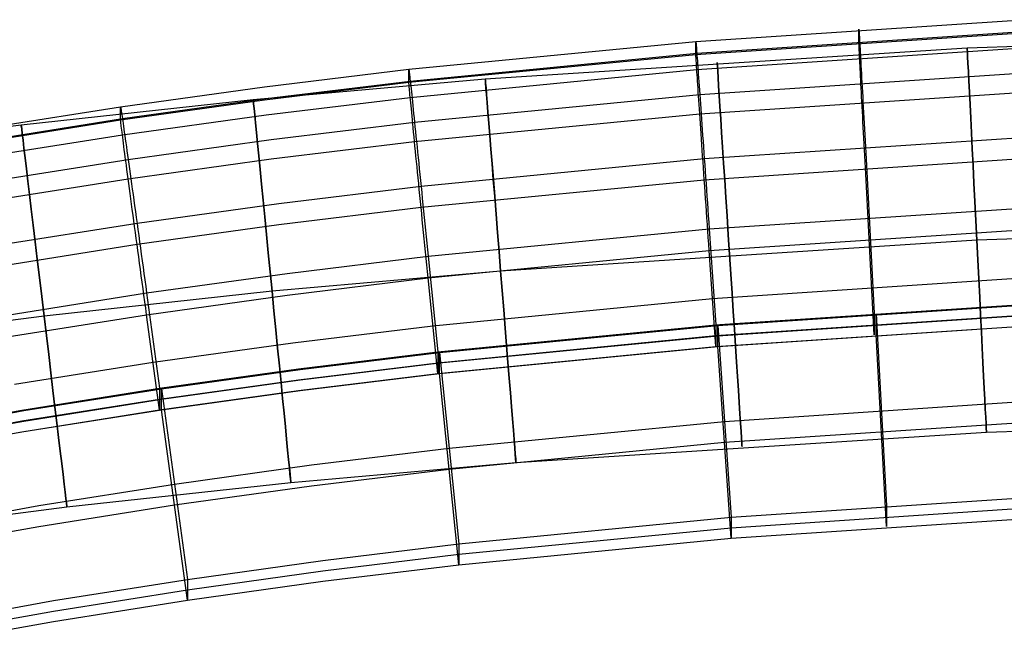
# Model space of a CAD drawing. Extents: x -1634 to -184, y -278 to 263.
# Tile 217 of 242: x -557 to -505, y 159 to 191. Entities that reach past the tile are written whole.
import ezdxf

# ---------------------------------------------------------------- set-up
doc = ezdxf.new("R2010")
doc.units = 0
doc.layers.add('PREDEFINITO', color=7, linetype='CONTINUOUS')

msp = doc.modelspace()

# ---------------------------------------------------------------- linework, layer by layer
at = {"layer": 'PREDEFINITO'}
for p, q in [((-521.485, 190.321, 429.775), (-504.529, 191.45, 429.749)), ((-513.012, 190.949, 429.76), (-513.012, 190.951, 430.102)), ((-513.012, 190.951, 430.102), (-513.011, 190.941, 430.443)), ((-513.012, 190.272, 399.768), (-513.012, 190.949, 429.76)), ((-513.011, 190.941, 430.443), (-513.01, 190.92, 430.784)), ((-513.01, 190.92, 430.784), (-513.007, 190.887, 431.124)), ((-513.007, 190.887, 431.124), (-513.005, 190.842, 431.462)), ((-513.005, 190.842, 431.462), (-513.001, 190.786, 431.799)), ((-481.201, 190.86, 299.363), (-507.384, 189.969, 299.362)), ((-521.485, 189.644, 399.782), (-504.529, 190.773, 399.757)), ((-521.436, 189.704, 433.47), (-504.501, 190.832, 433.445)), ((-513.001, 190.786, 431.799), (-512.997, 190.719, 432.134)), ((-512.997, 190.719, 432.134), (-512.993, 190.64, 432.466)), ((-512.993, 190.64, 432.466), (-512.987, 190.55, 432.795)), ((-512.987, 190.55, 432.795), (-512.982, 190.448, 433.121)), ((-512.982, 190.448, 433.121), (-512.975, 190.336, 433.444)), ((-512.975, 190.336, 433.444), (-512.968, 190.213, 433.762)), ((-536.398, 188.872, 429.807), (-521.485, 190.321, 429.775)), ((-507.384, 189.969, 299.362), (-532.425, 188.352, 299.362)), ((-521.485, 190.321, 429.775), (-521.484, 190.323, 430.116)), ((-521.485, 189.644, 399.782), (-521.485, 190.321, 429.775)), ((-521.484, 190.323, 430.116), (-521.483, 190.313, 430.457)), ((-521.483, 190.313, 430.457), (-521.481, 190.292, 430.798)), ((-521.481, 190.292, 430.798), (-521.478, 190.259, 431.138)), ((-521.478, 190.259, 431.138), (-521.475, 190.215, 431.476)), ((-521.475, 190.215, 431.476), (-521.47, 190.159, 431.813)), ((-521.47, 190.159, 431.813), (-521.465, 190.091, 432.148)), ((-521.465, 190.091, 432.148), (-521.459, 190.012, 432.48)), ((-521.459, 190.012, 432.48), (-521.452, 189.922, 432.809)), ((-521.452, 189.922, 432.809), (-521.445, 189.821, 433.135)), ((-521.445, 189.821, 433.135), (-521.436, 189.709, 433.458)), ((-521.436, 188.861, 396.118), (-504.501, 189.988, 396.092)), ((-513.012, 190.258, 399.427), (-513.012, 190.272, 399.768)), ((-513.011, 190.233, 399.086), (-513.012, 190.258, 399.427)), ((-513.01, 190.196, 398.747), (-513.011, 190.233, 399.086)), ((-513.007, 190.148, 398.409), (-513.01, 190.196, 398.747)), ((-513.005, 190.088, 398.073), (-513.007, 190.148, 398.409)), ((-513.001, 190.017, 397.739), (-513.005, 190.088, 398.073)), ((-512.997, 189.935, 397.407), (-513.001, 190.017, 397.739)), ((-512.993, 189.841, 397.079), (-512.997, 189.935, 397.407)), ((-512.987, 189.736, 396.754), (-512.993, 189.841, 397.079)), ((-512.968, 190.213, 433.762), (-512.961, 190.079, 434.076)), ((-512.961, 190.079, 434.076), (-512.953, 189.934, 434.385)), ((-512.953, 189.934, 434.385), (-512.944, 189.779, 434.689)), ((-536.398, 188.195, 399.815), (-521.485, 189.644, 399.782)), ((-536.328, 188.257, 433.503), (-521.436, 189.704, 433.47)), ((-521.484, 189.63, 399.441), (-521.485, 189.644, 399.782)), ((-521.483, 189.605, 399.1), (-521.484, 189.63, 399.441)), ((-521.481, 189.569, 398.761), (-521.483, 189.605, 399.1)), ((-521.478, 189.52, 398.423), (-521.481, 189.569, 398.761)), ((-521.475, 189.461, 398.087), (-521.478, 189.52, 398.423)), ((-521.47, 189.39, 397.753), (-521.475, 189.461, 398.087)), ((-521.465, 189.307, 397.422), (-521.47, 189.39, 397.753)), ((-521.459, 189.213, 397.093), (-521.465, 189.307, 397.422)), ((-521.436, 189.709, 433.458), (-521.427, 189.586, 433.776)), ((-521.427, 189.586, 433.776), (-521.417, 189.452, 434.09)), ((-521.417, 189.452, 434.09), (-521.407, 189.307, 434.399)), ((-521.407, 189.307, 434.399), (-521.396, 189.152, 434.703)), ((-512.982, 189.62, 396.433), (-512.987, 189.736, 396.754)), ((-512.975, 189.493, 396.116), (-512.982, 189.62, 396.433)), ((-512.968, 189.355, 395.804), (-512.975, 189.493, 396.116)), ((-512.961, 189.207, 395.496), (-512.968, 189.355, 395.804)), ((-512.944, 189.779, 434.689), (-512.935, 189.613, 434.988)), ((-512.935, 189.613, 434.988), (-512.925, 189.438, 435.28)), ((-512.925, 189.438, 435.28), (-512.915, 189.252, 435.567)), ((-543.899, 187.962, 429.828), (-536.398, 188.872, 429.807)), ((-536.398, 188.872, 429.807), (-536.397, 188.874, 430.149)), ((-536.398, 188.195, 399.815), (-536.398, 188.872, 429.807)), ((-536.397, 188.874, 430.149), (-536.396, 188.864, 430.49)), ((-536.396, 188.864, 430.49), (-536.393, 188.843, 430.831)), ((-536.393, 188.843, 430.831), (-536.389, 188.81, 431.171)), ((-536.389, 188.81, 431.171), (-536.383, 188.766, 431.509)), ((-536.328, 187.413, 396.151), (-521.436, 188.861, 396.118)), ((-521.452, 189.109, 396.768), (-521.459, 189.213, 397.093)), ((-521.445, 188.993, 396.447), (-521.452, 189.109, 396.768)), ((-521.436, 188.866, 396.13), (-521.445, 188.993, 396.447)), ((-521.427, 188.729, 395.818), (-521.436, 188.866, 396.13)), ((-521.396, 189.152, 434.703), (-521.384, 188.987, 435.002)), ((-521.384, 188.987, 435.002), (-521.371, 188.812, 435.294)), ((-521.371, 188.812, 435.294), (-521.358, 188.626, 435.581)), ((-512.953, 189.049, 395.194), (-512.961, 189.207, 395.496)), ((-512.944, 188.88, 394.897), (-512.953, 189.049, 395.194)), ((-512.935, 188.701, 394.606), (-512.944, 188.88, 394.897)), ((-512.915, 189.252, 435.567), (-512.904, 189.057, 435.847)), ((-512.904, 189.057, 435.847), (-512.893, 188.853, 436.12)), ((-512.893, 188.853, 436.12), (-512.881, 188.639, 436.386)), ((-532.425, 188.352, 299.362), (-544.485, 187.281, 299.362)), ((-536.383, 188.766, 431.509), (-536.377, 188.71, 431.846)), ((-536.377, 188.71, 431.846), (-536.37, 188.643, 432.181)), ((-536.37, 188.643, 432.181), (-536.361, 188.564, 432.513)), ((-536.361, 188.564, 432.513), (-536.351, 188.474, 432.842)), ((-536.351, 188.474, 432.842), (-536.34, 188.374, 433.168)), ((-536.34, 188.374, 433.168), (-536.328, 188.262, 433.49)), ((-521.417, 188.581, 395.51), (-521.427, 188.729, 395.818)), ((-521.407, 188.422, 395.208), (-521.417, 188.581, 395.51)), ((-521.396, 188.254, 394.911), (-521.407, 188.422, 395.208)), ((-521.358, 188.626, 435.581), (-521.344, 188.431, 435.861)), ((-521.344, 188.431, 435.861), (-521.329, 188.227, 436.134)), ((-521.282, 187.56, 436.91), (-504.415, 188.684, 436.884)), ((-512.925, 188.513, 394.322), (-512.935, 188.701, 394.606)), ((-512.915, 188.315, 394.044), (-512.925, 188.513, 394.322)), ((-512.904, 188.107, 393.773), (-512.915, 188.315, 394.044)), ((-512.881, 188.639, 436.386), (-512.869, 188.416, 436.645)), ((-512.869, 188.416, 436.645), (-512.856, 188.185, 436.895)), ((-551.38, 186.92, 429.851), (-543.899, 187.962, 429.828)), ((-543.899, 187.284, 399.835), (-536.398, 188.195, 399.815)), ((-543.816, 187.348, 433.524), (-536.328, 188.257, 433.503)), ((-536.397, 188.181, 399.474), (-536.398, 188.195, 399.815)), ((-536.396, 188.156, 399.133), (-536.397, 188.181, 399.474)), ((-536.393, 188.12, 398.794), (-536.396, 188.156, 399.133)), ((-536.389, 188.072, 398.456), (-536.393, 188.12, 398.794)), ((-536.383, 188.012, 398.12), (-536.389, 188.072, 398.456)), ((-536.377, 187.941, 397.786), (-536.383, 188.012, 398.12)), ((-536.37, 187.859, 397.454), (-536.377, 187.941, 397.786)), ((-536.361, 187.765, 397.126), (-536.37, 187.859, 397.454)), ((-536.328, 188.262, 433.49), (-536.315, 188.139, 433.809)), ((-536.315, 188.139, 433.809), (-536.301, 188.005, 434.123)), ((-536.301, 188.005, 434.123), (-536.286, 187.861, 434.432)), ((-536.286, 187.861, 434.432), (-536.269, 187.706, 434.736)), ((-521.384, 188.075, 394.621), (-521.396, 188.254, 394.911)), ((-521.371, 187.887, 394.336), (-521.384, 188.075, 394.621)), ((-521.358, 187.689, 394.058), (-521.371, 187.887, 394.336)), ((-521.329, 188.227, 436.134), (-521.314, 188.014, 436.4)), ((-521.314, 188.014, 436.4), (-521.298, 187.791, 436.659)), ((-521.298, 187.791, 436.659), (-521.282, 187.56, 436.91)), ((-512.893, 187.891, 393.509), (-512.904, 188.107, 393.773)), ((-512.881, 187.665, 393.253), (-512.893, 187.891, 393.509)), ((-512.856, 188.185, 436.895), (-512.843, 187.945, 437.138)), ((-512.843, 187.945, 437.138), (-512.829, 187.697, 437.373)), ((-544.485, 187.281, 299.362), (-556.541, 185.971, 299.361)), ((-551.38, 186.243, 399.859), (-543.899, 187.284, 399.835)), ((-551.285, 186.308, 433.547), (-543.816, 187.348, 433.524)), ((-543.816, 186.504, 396.171), (-536.328, 187.413, 396.151)), ((-536.351, 187.661, 396.801), (-536.361, 187.765, 397.126)), ((-536.34, 187.545, 396.48), (-536.351, 187.661, 396.801)), ((-536.328, 187.419, 396.163), (-536.34, 187.545, 396.48)), ((-536.315, 187.282, 395.851), (-536.328, 187.419, 396.163)), ((-536.301, 187.134, 395.543), (-536.315, 187.282, 395.851)), ((-536.269, 187.706, 434.736), (-536.252, 187.542, 435.034)), ((-536.252, 187.542, 435.034), (-536.234, 187.367, 435.327)), ((-536.234, 187.367, 435.327), (-536.215, 187.182, 435.614)), ((-536.105, 186.119, 436.942), (-521.282, 187.56, 436.91)), ((-521.344, 187.481, 393.787), (-521.358, 187.689, 394.058)), ((-521.329, 187.265, 393.524), (-521.344, 187.481, 393.787)), ((-521.314, 187.04, 393.267), (-521.329, 187.265, 393.524)), ((-521.282, 186.564, 392.779), (-504.415, 187.688, 392.753)), ((-521.282, 187.56, 436.91), (-521.265, 187.321, 437.152)), ((-521.265, 187.321, 437.152), (-521.247, 187.073, 437.387)), ((-512.869, 187.431, 393.005), (-512.881, 187.665, 393.253)), ((-512.856, 187.189, 392.765), (-512.869, 187.431, 393.005)), ((-512.829, 187.697, 437.373), (-512.815, 187.442, 437.598)), ((-512.815, 187.442, 437.598), (-512.801, 187.178, 437.815)), ((-558.825, 185.741, 429.878), (-551.38, 186.92, 429.851)), ((-551.38, 186.92, 429.851), (-551.379, 186.922, 430.193)), ((-551.38, 186.243, 399.859), (-551.38, 186.92, 429.851)), ((-551.379, 186.922, 430.193), (-551.377, 186.912, 430.534)), ((-551.377, 186.912, 430.534), (-551.373, 186.891, 430.875)), ((-551.373, 186.891, 430.875), (-551.367, 186.859, 431.215)), ((-551.367, 186.859, 431.215), (-551.36, 186.814, 431.553)), ((-551.36, 186.814, 431.553), (-551.351, 186.759, 431.89)), ((-551.351, 186.759, 431.89), (-551.341, 186.692, 432.225)), ((-536.286, 186.976, 395.241), (-536.301, 187.134, 395.543)), ((-536.269, 186.808, 394.944), (-536.286, 186.976, 395.241)), ((-536.252, 186.63, 394.653), (-536.269, 186.808, 394.944)), ((-536.215, 187.182, 435.614), (-536.194, 186.988, 435.894)), ((-536.194, 186.988, 435.894), (-536.173, 186.784, 436.167)), ((-536.173, 186.784, 436.167), (-536.151, 186.571, 436.433)), ((-521.298, 186.806, 393.019), (-521.314, 187.04, 393.267)), ((-521.282, 186.564, 392.779), (-521.298, 186.806, 393.019)), ((-521.247, 187.073, 437.387), (-521.229, 186.818, 437.613)), ((-521.229, 186.818, 437.613), (-521.21, 186.555, 437.829)), ((-512.843, 186.938, 392.533), (-512.856, 187.189, 392.765)), ((-512.829, 186.68, 392.31), (-512.843, 186.938, 392.533)), ((-512.801, 187.178, 437.815), (-512.786, 186.908, 438.023)), ((-512.786, 186.908, 438.023), (-512.771, 186.63, 438.222)), ((-558.825, 185.063, 399.886), (-551.38, 186.243, 399.859)), ((-558.717, 185.13, 433.574), (-551.285, 186.308, 433.547)), ((-551.379, 186.229, 399.518), (-551.38, 186.243, 399.859)), ((-551.341, 186.692, 432.225), (-551.33, 186.614, 432.557)), ((-551.33, 186.614, 432.557), (-551.316, 186.524, 432.886)), ((-551.316, 186.524, 432.886), (-551.302, 186.424, 433.212)), ((-551.302, 186.424, 433.212), (-551.285, 186.312, 433.534)), ((-551.285, 185.464, 396.195), (-543.816, 186.504, 396.171)), ((-551.285, 186.312, 433.534), (-551.268, 186.19, 433.853)), ((-536.234, 186.442, 394.369), (-536.252, 186.63, 394.653)), ((-536.215, 186.244, 394.091), (-536.234, 186.442, 394.369)), ((-536.194, 186.038, 393.82), (-536.215, 186.244, 394.091)), ((-536.151, 186.571, 436.433), (-536.128, 186.349, 436.691)), ((-536.128, 186.349, 436.691), (-536.105, 186.119, 436.942)), ((-536.105, 185.122, 392.811), (-521.282, 186.564, 392.779)), ((-521.265, 186.313, 392.547), (-521.282, 186.564, 392.779)), ((-521.247, 186.056, 392.324), (-521.265, 186.313, 392.547)), ((-521.21, 186.555, 437.829), (-521.191, 186.284, 438.037)), ((-521.191, 186.284, 438.037), (-521.172, 186.007, 438.236)), ((-512.815, 186.414, 392.096), (-512.829, 186.68, 392.31)), ((-512.801, 186.141, 391.891), (-512.815, 186.414, 392.096)), ((-512.771, 186.63, 438.222), (-512.756, 186.346, 438.411)), ((-512.756, 186.346, 438.411), (-512.74, 186.056, 438.59)), ((-556.541, 185.971, 299.361), (-568.58, 184.383, 299.361)), ((-551.377, 186.204, 399.177), (-551.379, 186.229, 399.518)), ((-551.373, 186.168, 398.838), (-551.377, 186.204, 399.177)), ((-551.367, 186.12, 398.5), (-551.373, 186.168, 398.838)), ((-551.36, 186.061, 398.164), (-551.367, 186.12, 398.5)), ((-551.351, 185.99, 397.83), (-551.36, 186.061, 398.164)), ((-551.341, 185.908, 397.498), (-551.351, 185.99, 397.83)), ((-551.33, 185.815, 397.17), (-551.341, 185.908, 397.498)), ((-551.316, 185.711, 396.845), (-551.33, 185.815, 397.17)), ((-551.268, 186.19, 433.853), (-551.249, 186.057, 434.167)), ((-551.249, 186.057, 434.167), (-551.228, 185.914, 434.476)), ((-551.228, 185.914, 434.476), (-551.206, 185.76, 434.78)), ((-551.206, 185.76, 434.78), (-551.183, 185.596, 435.078)), ((-543.555, 185.214, 436.963), (-536.105, 186.119, 436.942)), ((-536.173, 185.822, 393.556), (-536.194, 186.038, 393.82)), ((-536.151, 185.597, 393.3), (-536.173, 185.822, 393.556)), ((-536.105, 186.119, 436.942), (-536.08, 185.88, 437.185)), ((-536.08, 185.88, 437.185), (-536.055, 185.633, 437.419)), ((-521.229, 185.79, 392.11), (-521.247, 186.056, 392.324)), ((-521.21, 185.518, 391.905), (-521.229, 185.79, 392.11)), ((-521.172, 186.007, 438.236), (-521.152, 185.723, 438.425)), ((-512.786, 185.862, 391.696), (-512.801, 186.141, 391.891)), ((-512.771, 185.576, 391.51), (-512.786, 185.862, 391.696)), ((-512.74, 186.056, 438.59), (-512.724, 185.76, 438.759)), ((-512.724, 185.76, 438.759), (-512.708, 185.458, 438.917)), ((-558.717, 184.287, 396.221), (-551.285, 185.464, 396.195)), ((-551.302, 185.596, 396.524), (-551.316, 185.711, 396.845)), ((-551.285, 185.47, 396.207), (-551.302, 185.596, 396.524)), ((-551.268, 185.333, 395.895), (-551.285, 185.47, 396.207)), ((-551.249, 185.186, 395.587), (-551.268, 185.333, 395.895)), ((-551.183, 185.596, 435.078), (-551.158, 185.422, 435.371)), ((-551.158, 185.422, 435.371), (-551.132, 185.238, 435.657)), ((-551.132, 185.238, 435.657), (-551.105, 185.044, 435.937)), ((-536.128, 185.364, 393.052), (-536.151, 185.597, 393.3)), ((-536.105, 185.122, 392.812), (-536.128, 185.364, 393.052)), ((-536.055, 185.633, 437.419), (-536.029, 185.378, 437.645)), ((-536.029, 185.378, 437.645), (-536.002, 185.116, 437.862)), ((-521.191, 185.238, 391.71), (-521.21, 185.518, 391.905)), ((-521.172, 184.952, 391.524), (-521.191, 185.238, 391.71)), ((-521.152, 185.723, 438.425), (-521.131, 185.433, 438.604)), ((-521.131, 185.433, 438.604), (-521.111, 185.137, 438.773)), ((-521.047, 184.23, 439.212), (-504.282, 185.348, 439.187)), ((-512.756, 185.283, 391.334), (-512.771, 185.576, 391.51)), ((-512.74, 184.985, 391.169), (-512.756, 185.283, 391.334)), ((-512.708, 185.458, 438.917), (-512.691, 185.151, 439.066)), ((-551.228, 185.029, 395.285), (-551.249, 185.186, 395.587)), ((-551.206, 184.861, 394.988), (-551.228, 185.029, 395.285)), ((-551.183, 184.684, 394.697), (-551.206, 184.861, 394.988)), ((-551.105, 185.044, 435.937), (-551.076, 184.841, 436.211)), ((-551.076, 184.841, 436.211), (-551.046, 184.629, 436.477)), ((-550.983, 184.179, 436.986), (-543.555, 185.214, 436.963)), ((-543.555, 184.217, 392.832), (-536.105, 185.122, 392.811)), ((-536.08, 184.873, 392.58), (-536.105, 185.122, 392.812)), ((-536.055, 184.615, 392.357), (-536.08, 184.873, 392.58)), ((-536.002, 185.116, 437.862), (-535.974, 184.846, 438.07)), ((-535.974, 184.846, 438.07), (-535.946, 184.57, 438.268)), ((-521.152, 184.66, 391.348), (-521.172, 184.952, 391.524)), ((-521.111, 185.137, 438.773), (-521.089, 184.836, 438.931)), ((-521.089, 184.836, 438.931), (-521.068, 184.529, 439.08)), ((-512.724, 184.682, 391.013), (-512.74, 184.985, 391.169)), ((-512.691, 185.151, 439.066), (-512.674, 184.839, 439.203)), ((-512.674, 184.839, 439.203), (-512.657, 184.522, 439.33)), ((-551.158, 184.497, 394.413), (-551.183, 184.684, 394.697)), ((-551.132, 184.3, 394.135), (-551.158, 184.497, 394.413)), ((-551.105, 184.094, 393.864), (-551.132, 184.3, 394.135)), ((-551.046, 184.629, 436.477), (-551.015, 184.408, 436.735)), ((-551.015, 184.408, 436.735), (-550.983, 184.179, 436.986)), ((-550.983, 183.182, 392.855), (-543.555, 184.217, 392.832)), ((-536.029, 184.351, 392.143), (-536.055, 184.615, 392.357)), ((-536.002, 184.079, 391.938), (-536.029, 184.351, 392.143)), ((-535.946, 184.57, 438.268), (-535.917, 184.287, 438.457)), ((-535.917, 184.287, 438.457), (-535.887, 183.998, 438.636)), ((-535.765, 182.797, 439.245), (-521.047, 184.23, 439.212)), ((-521.131, 184.363, 391.183), (-521.152, 184.66, 391.348)), ((-521.111, 184.059, 391.027), (-521.131, 184.363, 391.183)), ((-521.068, 184.529, 439.08), (-521.046, 184.217, 439.217)), ((-521.047, 183.132, 390.629), (-504.282, 184.251, 390.604)), ((-521.046, 184.217, 439.217), (-521.024, 183.901, 439.344)), ((-512.708, 184.373, 390.868), (-512.724, 184.682, 391.013)), ((-512.691, 184.059, 390.734), (-512.708, 184.373, 390.868)), ((-512.657, 184.522, 439.33), (-512.64, 184.202, 439.446)), ((-512.64, 184.202, 439.446), (-512.623, 183.877, 439.552)), ((-558.372, 183.008, 437.013), (-550.983, 184.179, 436.986)), ((-551.076, 183.879, 393.6), (-551.105, 184.094, 393.864)), ((-551.046, 183.655, 393.344), (-551.076, 183.879, 393.6)), ((-550.983, 184.179, 436.986), (-550.95, 183.941, 437.229)), ((-550.95, 183.941, 437.229), (-550.916, 183.695, 437.463)), ((-550.916, 183.695, 437.463), (-550.88, 183.442, 437.689)), ((-535.974, 183.8, 391.742), (-536.002, 184.079, 391.938)), ((-535.946, 183.515, 391.557), (-535.974, 183.8, 391.742)), ((-535.887, 183.998, 438.636), (-535.857, 183.702, 438.805)), ((-535.857, 183.702, 438.805), (-535.827, 183.402, 438.964)), ((-521.089, 183.751, 390.882), (-521.111, 184.059, 391.027)), ((-521.068, 183.438, 390.748), (-521.089, 183.751, 390.882)), ((-521.024, 183.901, 439.344), (-521.001, 183.581, 439.46)), ((-512.674, 183.742, 390.61), (-512.691, 184.059, 390.734)), ((-512.657, 183.42, 390.498), (-512.674, 183.742, 390.61)), ((-512.623, 183.877, 439.552), (-512.605, 183.55, 439.645)), ((-558.372, 182.011, 392.882), (-550.983, 183.182, 392.855)), ((-551.015, 183.423, 393.096), (-551.046, 183.655, 393.344)), ((-550.983, 183.182, 392.855), (-551.015, 183.423, 393.096)), ((-550.95, 182.934, 392.624), (-550.983, 183.182, 392.855)), ((-550.88, 183.442, 437.689), (-550.844, 183.18, 437.906)), ((-550.844, 183.18, 437.906), (-550.807, 182.912, 438.113)), ((-535.917, 183.224, 391.381), (-535.946, 183.515, 391.557)), ((-535.887, 182.927, 391.215), (-535.917, 183.224, 391.381)), ((-535.827, 183.402, 438.964), (-535.795, 183.096, 439.112)), ((-521.046, 183.12, 390.624), (-521.068, 183.438, 390.748)), ((-521.001, 183.581, 439.46), (-520.979, 183.257, 439.566)), ((-520.979, 183.257, 439.566), (-520.956, 182.929, 439.659)), ((-512.64, 183.094, 390.396), (-512.657, 183.42, 390.498)), ((-512.605, 183.55, 439.645), (-512.587, 183.219, 439.728)), ((-512.587, 183.219, 439.728), (-512.569, 182.885, 439.799)), ((-550.916, 182.678, 392.401), (-550.95, 182.934, 392.624)), ((-550.88, 182.414, 392.186), (-550.916, 182.678, 392.401)), ((-550.807, 182.912, 438.113), (-550.768, 182.637, 438.312)), ((-543.158, 181.898, 439.265), (-535.765, 182.797, 439.245)), ((-535.857, 182.624, 391.06), (-535.887, 182.927, 391.215)), ((-535.795, 183.096, 439.112), (-535.764, 182.785, 439.25)), ((-535.765, 181.7, 390.661), (-521.047, 183.132, 390.629)), ((-535.764, 182.785, 439.25), (-535.732, 182.469, 439.377)), ((-521.024, 182.798, 390.512), (-521.046, 183.12, 390.624)), ((-521.001, 182.473, 390.41), (-521.024, 182.798, 390.512)), ((-520.956, 182.929, 439.659), (-520.933, 182.599, 439.742)), ((-512.623, 182.765, 390.306), (-512.64, 183.094, 390.396)), ((-512.605, 182.434, 390.227), (-512.623, 182.765, 390.306)), ((-512.569, 182.885, 439.799), (-512.551, 182.55, 439.859)), ((-550.844, 182.143, 391.982), (-550.88, 182.414, 392.186)), ((-550.768, 182.637, 438.312), (-550.729, 182.355, 438.501)), ((-550.729, 182.355, 438.501), (-550.689, 182.067, 438.68)), ((-535.827, 182.317, 390.915), (-535.857, 182.624, 391.06)), ((-535.795, 182.004, 390.78), (-535.827, 182.317, 390.915)), ((-535.732, 182.469, 439.377), (-535.699, 182.15, 439.493)), ((-535.699, 182.15, 439.493), (-535.667, 181.827, 439.598)), ((-520.979, 182.145, 390.32), (-521.001, 182.473, 390.41)), ((-520.956, 181.813, 390.241), (-520.979, 182.145, 390.32)), ((-520.933, 182.599, 439.742), (-520.909, 182.266, 439.813)), ((-520.909, 182.266, 439.813), (-520.886, 181.93, 439.873)), ((-512.587, 182.099, 390.159), (-512.605, 182.434, 390.227)), ((-512.551, 182.55, 439.859), (-512.533, 182.212, 439.908)), ((-512.533, 182.212, 439.908), (-512.515, 181.873, 439.944)), ((-550.807, 181.866, 391.786), (-550.844, 182.143, 391.982)), ((-550.768, 181.582, 391.6), (-550.807, 181.866, 391.786)), ((-550.689, 182.067, 438.68), (-550.649, 181.773, 438.849)), ((-550.649, 181.773, 438.849), (-550.607, 181.473, 439.007)), ((-550.524, 180.871, 439.288), (-543.158, 181.898, 439.265)), ((-543.158, 180.801, 390.682), (-535.765, 181.7, 390.661)), ((-535.764, 181.688, 390.657), (-535.795, 182.004, 390.78)), ((-535.732, 181.367, 390.544), (-535.764, 181.688, 390.657)), ((-535.667, 181.827, 439.598), (-535.634, 181.5, 439.692)), ((-520.933, 181.48, 390.173), (-520.956, 181.813, 390.241)), ((-520.886, 181.93, 439.873), (-520.863, 181.593, 439.922)), ((-520.792, 180.574, 439.997), (-504.139, 181.687, 439.972)), ((-512.569, 181.763, 390.103), (-512.587, 182.099, 390.159)), ((-512.551, 181.425, 390.058), (-512.569, 181.763, 390.103)), ((-512.515, 181.873, 439.944), (-512.497, 181.533, 439.97)), ((-550.729, 181.292, 391.425), (-550.768, 181.582, 391.6)), ((-550.689, 180.996, 391.259), (-550.729, 181.292, 391.425)), ((-550.607, 181.473, 439.007), (-550.565, 181.169, 439.156)), ((-550.565, 181.169, 439.156), (-550.522, 180.859, 439.293)), ((-535.699, 181.042, 390.443), (-535.732, 181.367, 390.544)), ((-535.634, 181.5, 439.692), (-535.6, 181.171, 439.774)), ((-535.6, 181.171, 439.774), (-535.567, 180.838, 439.846)), ((-520.909, 181.144, 390.117), (-520.933, 181.48, 390.173)), ((-520.886, 180.806, 390.072), (-520.909, 181.144, 390.117)), ((-520.863, 181.593, 439.922), (-520.839, 181.255, 439.958)), ((-520.839, 181.255, 439.958), (-520.815, 180.915, 439.984)), ((-512.533, 181.086, 390.025), (-512.551, 181.425, 390.058)), ((-512.497, 181.533, 439.97), (-512.478, 181.192, 439.983)), ((-512.478, 181.192, 439.983), (-512.212, 176.201, 440.096)), ((-557.846, 179.71, 439.314), (-550.524, 180.871, 439.288)), ((-550.649, 180.695, 391.103), (-550.689, 180.996, 391.259)), ((-550.607, 180.388, 390.958), (-550.649, 180.695, 391.103)), ((-550.524, 179.774, 390.705), (-543.158, 180.801, 390.682)), ((-550.522, 180.859, 439.293), (-550.479, 180.545, 439.42)), ((-535.667, 180.715, 390.352), (-535.699, 181.042, 390.443)), ((-535.634, 180.384, 390.273), (-535.667, 180.715, 390.352)), ((-535.567, 180.838, 439.846), (-535.533, 180.504, 439.906)), ((-520.863, 180.467, 390.039), (-520.886, 180.806, 390.072)), ((-520.815, 180.915, 439.984), (-520.792, 180.574, 439.997)), ((-512.515, 180.745, 390.004), (-512.533, 181.086, 390.025)), ((-512.497, 180.405, 389.994), (-512.515, 180.745, 390.004)), ((-481.028, 180.861, 289.363), (-506.884, 179.981, 289.362)), ((-481.029, 180.861, 309.363), (-506.884, 179.981, 309.362)), ((-550.565, 180.077, 390.824), (-550.607, 180.388, 390.958)), ((-550.479, 180.545, 439.42), (-550.435, 180.227, 439.536)), ((-550.435, 180.227, 439.536), (-550.391, 179.905, 439.641)), ((-535.6, 180.051, 390.205), (-535.634, 180.384, 390.273)), ((-535.533, 180.504, 439.906), (-535.499, 180.168, 439.954)), ((-535.499, 180.168, 439.954), (-535.465, 179.83, 439.991)), ((-535.396, 179.152, 440.029), (-520.792, 180.574, 439.997)), ((-520.839, 180.127, 390.018), (-520.863, 180.467, 390.039)), ((-520.815, 179.786, 390.008), (-520.839, 180.127, 390.018)), ((-520.792, 180.574, 439.997), (-520.445, 175.588, 440.11)), ((-520.792, 179.446, 390.01), (-504.139, 180.558, 389.985)), ((-512.478, 180.064, 389.996), (-512.497, 180.405, 389.994)), ((-557.846, 178.613, 390.731), (-550.524, 179.774, 390.705)), ((-550.522, 179.762, 390.7), (-550.565, 180.077, 390.824)), ((-550.479, 179.443, 390.588), (-550.522, 179.762, 390.7)), ((-550.391, 179.905, 439.641), (-550.346, 179.58, 439.735)), ((-535.567, 179.716, 390.149), (-535.6, 180.051, 390.205)), ((-535.533, 179.379, 390.105), (-535.567, 179.716, 390.149)), ((-535.465, 179.83, 439.991), (-535.431, 179.491, 440.016)), ((-506.884, 179.981, 309.362), (-531.628, 178.384, 309.362)), ((-506.884, 179.981, 289.362), (-531.628, 178.384, 289.362)), ((-520.792, 179.446, 390.01), (-520.815, 179.786, 390.008)), ((-512.212, 175.073, 390.109), (-512.478, 180.064, 389.996)), ((-550.435, 179.12, 390.486), (-550.479, 179.443, 390.588)), ((-550.391, 178.793, 390.396), (-550.435, 179.12, 390.486)), ((-550.346, 179.58, 439.735), (-550.301, 179.252, 439.818)), ((-550.301, 179.252, 439.818), (-550.256, 178.921, 439.889)), ((-542.727, 178.26, 440.049), (-535.396, 179.152, 440.029)), ((-535.499, 179.041, 390.072), (-535.533, 179.379, 390.105)), ((-535.431, 179.491, 440.016), (-535.396, 179.152, 440.029)), ((-535.396, 178.023, 390.042), (-520.792, 179.446, 390.01)), ((-535.396, 179.152, 440.029), (-534.896, 174.178, 440.142)), ((-520.445, 174.46, 390.122), (-520.792, 179.446, 390.01)), ((-550.346, 178.464, 390.317), (-550.391, 178.793, 390.396)), ((-550.256, 178.921, 439.889), (-550.21, 178.588, 439.949)), ((-550.21, 178.588, 439.949), (-550.164, 178.253, 439.997)), ((-535.465, 178.702, 390.05), (-535.499, 179.041, 390.072)), ((-535.431, 178.363, 390.04), (-535.465, 178.702, 390.05)), ((-550.301, 178.133, 390.249), (-550.346, 178.464, 390.317)), ((-550.256, 177.799, 390.193), (-550.301, 178.133, 390.249)), ((-550.164, 178.253, 439.997), (-550.118, 177.917, 440.034)), ((-550.026, 177.241, 440.072), (-542.727, 178.26, 440.049)), ((-531.628, 178.384, 309.362), (-543.508, 177.329, 309.362)), ((-531.628, 178.384, 289.362), (-543.507, 177.329, 289.362)), ((-535.396, 178.023, 390.042), (-535.431, 178.363, 390.04)), ((-520.619, 176.953, 390.066), (-504.042, 178.061, 390.041)), ((-550.21, 177.463, 390.148), (-550.256, 177.799, 390.193)), ((-550.118, 177.917, 440.034), (-550.072, 177.579, 440.059)), ((-550.072, 177.579, 440.059), (-550.026, 177.241, 440.072)), ((-542.727, 177.131, 390.062), (-535.396, 178.023, 390.042)), ((-534.896, 173.051, 390.154), (-535.396, 178.023, 390.042)), ((-557.276, 176.09, 440.098), (-550.026, 177.241, 440.072)), ((-543.508, 177.329, 309.362), (-555.353, 176.042, 309.361)), ((-543.507, 177.329, 289.362), (-555.352, 176.042, 289.361)), ((-550.164, 177.127, 390.115), (-550.21, 177.463, 390.148)), ((-550.118, 176.789, 390.093), (-550.164, 177.127, 390.115)), ((-550.026, 177.241, 440.072), (-549.349, 172.289, 440.184)), ((-550.026, 176.113, 390.085), (-542.727, 177.131, 390.062)), ((-550.072, 176.451, 390.083), (-550.118, 176.789, 390.093)), ((-535.146, 175.537, 390.098), (-520.619, 176.953, 390.066)), ((-520.445, 175.588, 440.11), (-503.944, 176.692, 440.085)), ((-520.348, 175.551, 438.11), (-503.847, 176.653, 438.085)), ((-520.241, 175.601, 440.109), (-503.778, 176.7, 440.084)), ((-555.352, 176.042, 289.361), (-567.149, 174.486, 289.361)), ((-555.353, 176.042, 309.361), (-567.149, 174.486, 309.361)), ((-557.276, 174.962, 390.111), (-550.026, 176.113, 390.085)), ((-550.026, 176.113, 390.085), (-550.072, 176.451, 390.083)), ((-549.349, 171.161, 390.197), (-550.026, 176.113, 390.085)), ((-520.445, 175.024, 415.116), (-503.944, 176.128, 415.091)), ((-520.348, 175.009, 414.116), (-503.847, 176.11, 414.091)), ((-512.212, 176.201, 440.096), (-512.212, 175.073, 390.109)), ((-512.114, 175.078, 390.109), (-512.114, 176.163, 438.096)), ((-512.114, 176.163, 438.096), (-511.58, 166.18, 438.322)), ((-542.434, 174.649, 390.118), (-535.146, 175.537, 390.098)), ((-534.896, 174.178, 440.142), (-520.445, 175.588, 440.11)), ((-534.799, 174.145, 438.142), (-520.348, 175.551, 438.11)), ((-534.652, 174.198, 440.14), (-520.241, 175.601, 440.109)), ((-520.445, 175.588, 440.11), (-520.445, 174.46, 390.122)), ((-520.445, 174.46, 390.122), (-503.944, 175.565, 390.098)), ((-520.348, 174.467, 390.122), (-503.847, 175.568, 390.097)), ((-520.348, 174.467, 390.122), (-520.348, 175.551, 438.11)), ((-520.348, 175.551, 438.11), (-519.655, 165.579, 438.335)), ((-534.896, 173.614, 415.148), (-520.445, 175.024, 415.116)), ((-534.799, 173.602, 414.148), (-520.348, 175.009, 414.116)), ((-511.58, 165.097, 390.334), (-512.114, 175.078, 390.109)), ((-549.687, 173.637, 390.141), (-542.434, 174.649, 390.118)), ((-542.141, 173.296, 440.162), (-534.896, 174.178, 440.142)), ((-542.044, 173.264, 438.162), (-534.799, 174.145, 438.142)), ((-541.877, 173.32, 440.16), (-534.652, 174.198, 440.14)), ((-534.896, 173.051, 390.154), (-520.445, 174.46, 390.122)), ((-534.896, 174.178, 440.142), (-534.896, 173.051, 390.154)), ((-534.798, 173.06, 390.154), (-534.799, 174.145, 438.142)), ((-534.799, 174.145, 438.142), (-533.797, 164.198, 438.366)), ((-534.798, 173.06, 390.154), (-520.348, 174.467, 390.122)), ((-519.655, 164.495, 390.347), (-520.348, 174.467, 390.122)), ((-556.889, 172.493, 390.167), (-549.687, 173.637, 390.141)), ((-542.141, 172.732, 415.168), (-534.896, 173.614, 415.148)), ((-542.044, 172.721, 414.168), (-534.799, 173.602, 414.148)), ((-549.349, 172.289, 440.184), (-542.141, 173.296, 440.162)), ((-549.252, 172.259, 438.184), (-542.044, 173.264, 438.162)), ((-549.061, 172.318, 440.182), (-541.877, 173.32, 440.16)), ((-542.141, 172.168, 390.174), (-534.896, 173.051, 390.154)), ((-542.044, 172.179, 390.174), (-534.798, 173.06, 390.154)), ((-533.797, 163.114, 390.379), (-534.798, 173.06, 390.154)), ((-549.349, 171.725, 415.191), (-542.141, 172.732, 415.168)), ((-549.252, 171.716, 414.191), (-542.044, 172.721, 414.168)), ((-556.501, 171.152, 440.21), (-549.349, 172.289, 440.184)), ((-556.405, 171.124, 438.21), (-549.252, 172.259, 438.184)), ((-556.191, 171.187, 440.207), (-549.061, 172.318, 440.182)), ((-549.349, 172.289, 440.184), (-549.349, 171.161, 390.197)), ((-549.349, 171.161, 390.197), (-542.141, 172.168, 390.174)), ((-549.252, 171.174, 390.197), (-549.252, 172.259, 438.184)), ((-549.252, 172.259, 438.184), (-547.898, 162.354, 438.408)), ((-549.252, 171.174, 390.197), (-542.044, 172.179, 390.174)), ((-556.501, 170.588, 415.216), (-549.349, 171.725, 415.191)), ((-556.405, 170.582, 414.216), (-549.252, 171.716, 414.191)), ((-520.002, 170.565, 438.223), (-503.652, 171.658, 438.198)), ((-563.602, 169.875, 440.239), (-556.501, 171.152, 440.21)), ((-563.506, 169.849, 438.239), (-556.405, 171.124, 438.21)), ((-563.265, 169.917, 440.235), (-556.191, 171.187, 440.207)), ((-556.501, 170.025, 390.223), (-549.349, 171.161, 390.197)), ((-556.405, 170.039, 390.222), (-549.252, 171.174, 390.197)), ((-547.898, 161.27, 390.42), (-549.252, 171.174, 390.197)), ((-563.602, 169.311, 415.245), (-556.501, 170.588, 415.216)), ((-563.506, 169.307, 414.245), (-556.405, 170.582, 414.216)), ((-534.298, 169.171, 438.254), (-520.002, 170.565, 438.223)), ((-520.002, 169.481, 390.235), (-503.652, 170.574, 390.21)), ((-480.856, 170.863, 299.363), (-506.384, 169.994, 299.362)), ((-563.602, 168.748, 390.251), (-556.501, 170.025, 390.223)), ((-563.506, 168.764, 390.251), (-556.405, 170.039, 390.222)), ((-506.384, 169.994, 299.362), (-530.831, 168.415, 299.362)), ((-534.298, 168.087, 390.266), (-520.002, 169.481, 390.235)), ((-541.458, 168.3, 438.274), (-534.298, 169.171, 438.254)), ((-530.831, 168.415, 299.362), (-542.53, 167.377, 299.362)), ((-548.575, 167.306, 438.296), (-541.458, 168.3, 438.274)), ((-541.458, 167.216, 390.286), (-534.298, 168.087, 390.266)), ((-542.53, 167.377, 299.362), (-554.164, 166.113, 299.361)), ((-555.63, 166.186, 438.322), (-548.575, 167.306, 438.296)), ((-548.575, 166.222, 390.308), (-541.458, 167.216, 390.286)), ((-519.655, 165.579, 438.335), (-503.457, 166.663, 438.311)), ((-554.164, 166.113, 299.361), (-565.717, 164.589, 299.361)), ((-562.626, 164.929, 438.35), (-555.63, 166.186, 438.322)), ((-555.63, 165.102, 390.334), (-548.575, 166.222, 390.308)), ((-519.655, 165.037, 414.341), (-503.457, 166.122, 414.317)), ((-511.58, 166.18, 438.322), (-511.58, 165.097, 390.334)), ((-533.797, 164.198, 438.366), (-519.655, 165.579, 438.335)), ((-519.655, 164.495, 390.347), (-503.457, 165.58, 390.323)), ((-519.655, 165.579, 438.335), (-519.655, 164.495, 390.347)), ((-562.626, 163.845, 390.362), (-555.63, 165.102, 390.334)), ((-533.797, 163.656, 414.373), (-519.655, 165.037, 414.341)), ((-533.797, 163.114, 390.379), (-519.655, 164.495, 390.347)), ((-540.872, 163.336, 438.386), (-533.797, 164.198, 438.366)), ((-533.797, 164.198, 438.366), (-533.797, 163.114, 390.379)), ((-547.898, 162.354, 438.408), (-540.872, 163.336, 438.386)), ((-540.872, 162.794, 414.392), (-533.797, 163.656, 414.373)), ((-547.898, 161.812, 414.414), (-540.872, 162.794, 414.392)), ((-540.872, 162.252, 390.398), (-533.797, 163.114, 390.379)), ((-554.856, 161.248, 438.433), (-547.898, 162.354, 438.408)), ((-547.898, 162.354, 438.408), (-547.898, 161.27, 390.42)), ((-547.898, 161.27, 390.42), (-540.872, 162.252, 390.398)), ((-554.856, 160.706, 414.439), (-547.898, 161.812, 414.414)), ((-561.746, 160.008, 438.461), (-554.856, 161.248, 438.433)), ((-554.856, 160.164, 390.445), (-547.898, 161.27, 390.42)), ((-561.746, 159.466, 414.467), (-554.856, 160.706, 414.439)), ((-561.746, 158.925, 390.473), (-554.856, 160.164, 390.445))]:
    msp.add_line(p, q, dxfattribs=at)
at = {"layer": 'PREDEFINITO', "extrusion": (0.99875, 0.049984, 1.99379e-05)}
msp.add_circle((205.093, 299.372, -497.248), 10, dxfattribs=at)
at = {"layer": 'PREDEFINITO', "extrusion": (0.997901, 0.064751, 1.99961e-05)}
msp.add_circle((212.519, 299.372, -507.029), 10, dxfattribs=at)
at = {"layer": 'PREDEFINITO', "extrusion": (0.99682, 0.079682, 2.06185e-05)}
msp.add_circle((220.177, 299.373, -515.718), 10, dxfattribs=at)
at = {"layer": 'PREDEFINITO', "extrusion": (0.995214, 0.097715, 2.2642e-05)}
msp.add_circle((229.589, 299.374, -523.572), 10, dxfattribs=at)
at = {"layer": 'PREDEFINITO', "extrusion": (0.992911, 0.118863, 2.60623e-05)}
msp.add_circle((240.804, 299.375, -530.483), 10, dxfattribs=at)

doc.saveas('drawing.dxf')
